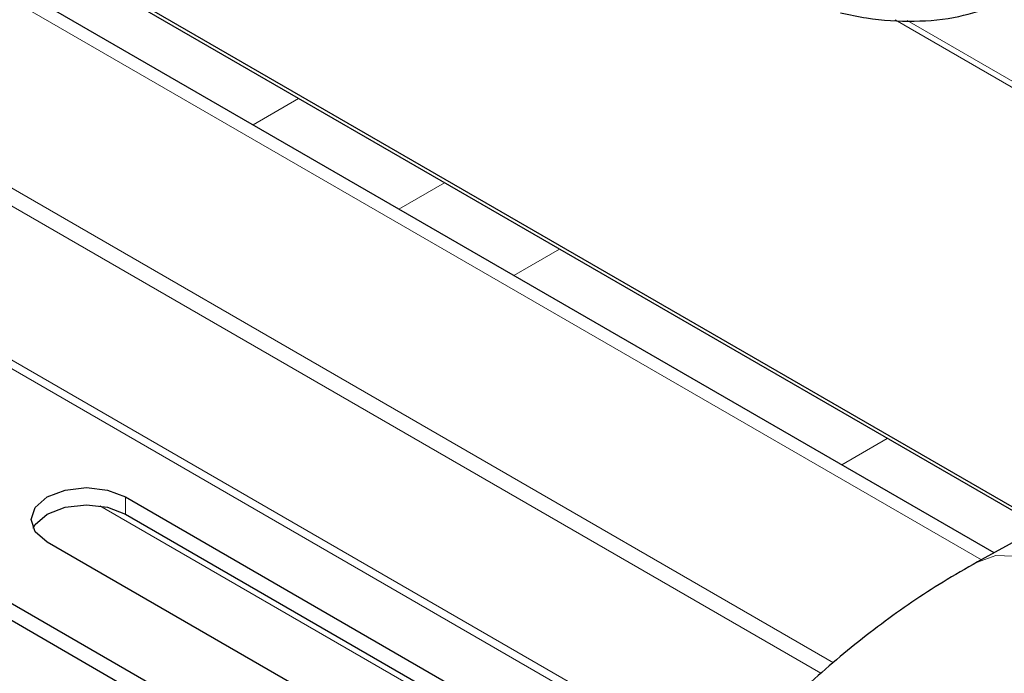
# Model space of a CAD drawing. Header units: millimetres. Extents: x 1 to 419, y 2 to 295.
# Tile 6 of 59: x 90 to 97, y 50 to 55. Entities that reach past the tile are written whole.
import ezdxf

# ---------------------------------------------------------------- set-up
doc = ezdxf.new("R2010")
doc.units = ezdxf.units.MM

msp = doc.modelspace()

# ---------------------------------------------------------------- linework, layer by layer
at = {"color": 7, "linetype": 'Continuous', "lineweight": 25}
for p, q in [((97.1315, 50.99), (79.7877, 61.0023)), ((83.4141, 59.3388), (97.513, 51.1997)), ((97.4862, 51.1849), (83.4413, 59.2928)), ((100.1867, 52.669), (97.0057, 50.9208)), ((90.5392, 51.4138), (94.7732, 48.9695)), ((90.5392, 51.2831), (94.7017, 48.8801)), ((94.4156, 48.4902), (89.9452, 51.0709)), ((89.4078, 50.7607), (94.1194, 48.0407)), ((89.4078, 50.63), (94.0606, 47.944))]:
    msp.add_line(p, q, dxfattribs=at)
at = {"color": 8, "linetype": 'Continuous', "lineweight": 18}
for p, q in [((97.0354, 50.9372), (79.7077, 60.9403)), ((95.9127, 50.1557), (79.7077, 59.5107)), ((95.8161, 50.0766), (79.7077, 59.3758)), ((95.0376, 49.2904), (79.6827, 58.1546)), ((95.0781, 49.3345), (79.7077, 58.2076)), ((96.3801, 55.0342), (100.3272, 52.7556)), ((100.3663, 52.7798), (96.472, 55.0279)), ((91.5064, 54.2372), (91.8526, 54.4371)), ((92.9588, 53.7985), (92.6127, 53.5986)), ((93.4857, 53.0946), (93.8319, 53.2944)), ((96.321, 51.8575), (95.9748, 51.6577)), ((94.6749, 48.8466), (90.3435, 51.347)), ((90.5392, 51.4138), (90.5392, 51.2831))]:
    msp.add_line(p, q, dxfattribs=at)
at = {"color": 7, "linetype": 'Continuous', "lineweight": 25, "flags": 128}
for points in [[(89.9452, 51.0709), (89.8541, 51.1496), (89.8222, 51.2423), (89.8541, 51.3351), (89.9452, 51.4138), (90.0814, 51.4663), (90.2422, 51.4848), (90.4029, 51.4663), (90.5392, 51.4138)], [(89.8377, 51.177), (89.8541, 51.2045), (89.9452, 51.2831), (90.0814, 51.3357), (90.2422, 51.3542), (90.4029, 51.3357), (90.5392, 51.2831)]]:
    msp.add_lwpolyline(points, dxfattribs=at)
at = {"color": 8, "linetype": 'Continuous', "lineweight": 18, "flags": 128}
msp.add_lwpolyline([(97.0049, 50.9204), (97.1462, 50.9687), (97.3408, 50.9634), (97.5507, 50.8893), (97.7626, 50.7512), (97.9633, 50.5576), (98.1402, 50.3208), (98.2821, 50.0556), (98.3801, 49.7787), (98.428, 49.5074), (98.4229, 49.259), (98.3651, 49.0488), (98.2581, 48.8902), (98.1626, 48.8181)], dxfattribs=at)
at = {"color": 7, "linetype": 'Continuous', "lineweight": 25}
for points, knots in [([(95.9664, 55.0869), (96.0324, 55.0731), (96.2219, 55.0337), (96.5255, 55.0153), (96.8543, 55.046), (97.0505, 55.1107), (97.1414, 55.1406)], [0, 0, 0, 0, 0.158058, 0.453649, 0.746933, 1, 1, 1, 1]), ([(97.0057, 50.9208), (96.9183, 50.871), (96.6713, 50.7302), (96.2738, 50.4574), (95.8205, 50.0911), (95.3862, 49.6806), (94.9744, 49.2318), (94.5884, 48.7493), (94.2314, 48.238), (93.9065, 47.7028), (93.6164, 47.1485), (93.3637, 46.5801), (93.1518, 46.0025), (93.0153, 45.5379), (92.9529, 45.2682), (92.9351, 45.1914)], [0, 0, 0, 0, 0.046201, 0.130565, 0.214805, 0.298851, 0.382619, 0.466126, 0.549442, 0.632663, 0.715897, 0.799236, 0.882784, 0.966659, 1, 1, 1, 1])]:
    msp.add_open_spline(points, degree=3, knots=knots, dxfattribs=at)

doc.saveas('drawing.dxf')
